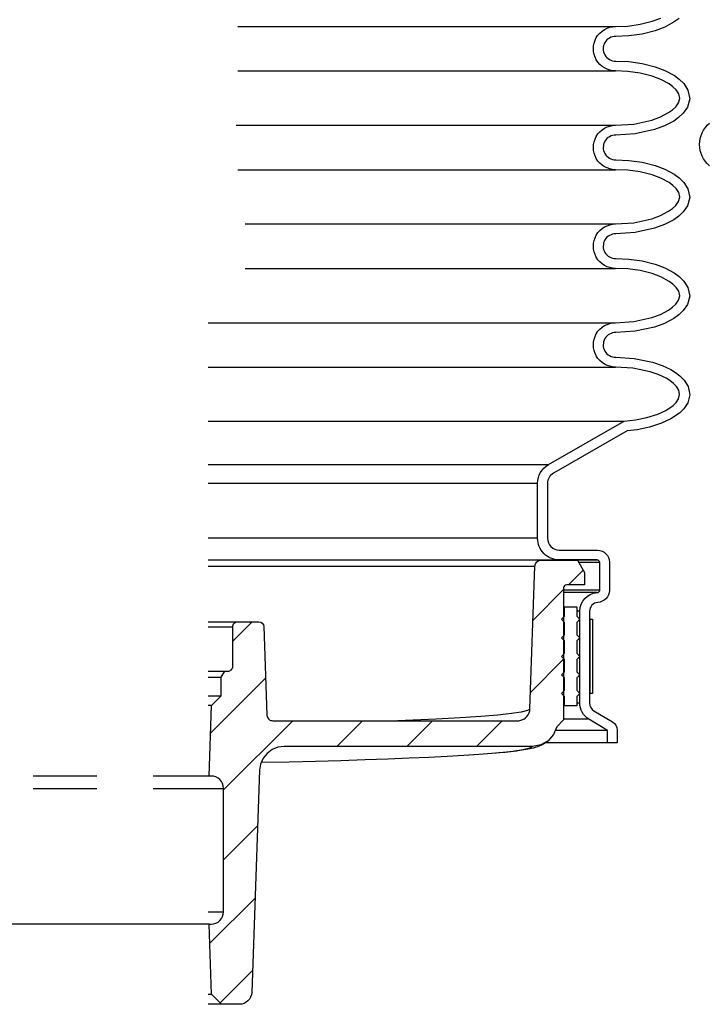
# Model space of a CAD drawing. Extents: x -285 to 5863, y 308 to 3178.
# Tile 41 of 256: x 63.7 to 70.65, y 1658.52 to 1668.49. Entities that reach past the tile are written whole.
import ezdxf

# ---------------------------------------------------------------- set-up
doc = ezdxf.new("R2010")
doc.units = 0
doc.header["$MEASUREMENT"] = 0
for name, color, linetype in [('MULTI-PORT-SHROUD', 1, 'CONTINUOUS'), ('MULTI-PORT-SPILL-BUCKET', 1, 'CONTINUOUS'), ('MULTI-PORT-SPILL-BUCKET-HATCH', 7, 'CONTINUOUS'), ('MULTI-PORT-SPILL-BUCKET-SHROUD', 1, 'CONTINUOUS')]:
    doc.layers.add(name, color=color, linetype=linetype)

msp = doc.modelspace()

# ---------------------------------------------------------------- hatches: boundary and pattern name
at = {"layer": 'MULTI-PORT-SPILL-BUCKET-HATCH', "linetype": 'Continuous'}
h = msp.add_hatch(dxfattribs=at)
h.set_pattern_fill('LINE', color=256, scale=4, angle=45, style=0)
h.set_pattern_definition([(45, (-7910.2766, 500.44744), (-0.35355339, 0.35355339), [])])
edge = h.paths.add_edge_path()
edge.add_line((69.21481, 1661.40285), (69.14456, 1661.33265))
edge.add_line((69.14456, 1661.33265), (69.11347, 1661.25329))
edge.add_line((69.11347, 1661.25329), (69.05762, 1661.18899))
edge.add_line((69.05762, 1661.18899), (68.98349, 1661.14719))
edge.add_line((68.98349, 1661.14719), (68.89958, 1661.13267))
edge.add_line((68.89958, 1661.13267), (66.38346, 1661.13267))
edge.add_line((66.38346, 1661.13267), (66.3199, 1661.12431))
edge.add_line((66.3199, 1661.12431), (66.2608, 1661.10033))
edge.add_line((66.2608, 1661.10033), (66.20971, 1661.06238))
edge.add_line((66.20971, 1661.06238), (66.17008, 1661.01263))
edge.add_line((66.17008, 1661.01263), (66.14414, 1660.95443))
edge.add_line((66.14414, 1660.95443), (66.13361, 1660.89125))
edge.add_line((66.13361, 1660.89125), (66.05502, 1658.64078))
edge.add_arc((65.9301, 1658.64514), 0.125, 270, 358, ccw=False)
edge.add_line((65.9301, 1658.52014), (65.74926, 1658.52014))
edge.add_line((65.74926, 1658.52014), (65.6464, 1658.62301))
edge.add_line((65.6464, 1658.62301), (65.62431, 1659.33265))
edge.add_line((65.62431, 1659.33265), (65.64456, 1659.33265))
edge.add_arc((65.64456, 1659.45765), 0.125, 270, 360)
edge.add_line((65.76956, 1659.45765), (65.76956, 1660.70765))
edge.add_arc((65.64456, 1660.70765), 0.125, 0, 90)
edge.add_line((65.64456, 1660.83265), (65.62431, 1660.83265))
edge.add_line((65.62431, 1660.83265), (65.6465, 1661.54554))
edge.add_line((65.6465, 1661.54554), (65.74611, 1661.64515))
edge.add_line((65.74611, 1661.64515), (65.74611, 1661.83265))
edge.add_line((65.74611, 1661.83265), (65.78219, 1661.89515))
edge.add_line((65.78219, 1661.89515), (65.81331, 1661.89515))
edge.add_arc((65.81331, 1661.94515), 0.05, 269.996427, 360.000659)
edge.add_line((65.86331, 1661.94515), (65.86331, 1662.34515))
edge.add_arc((65.91331, 1662.34515), 0.05, 89.996427, 180.000659, ccw=False)
edge.add_line((65.91331, 1662.39515), (66.12752, 1662.39515))
edge.add_arc((66.12753, 1662.34515), 0.05, 1.99832, 90.004096, ccw=False)
edge.add_line((66.17749, 1662.3469), (66.20879, 1661.45071))
edge.add_line((66.20879, 1661.45071), (66.20925, 1661.44512))
edge.add_line((66.20925, 1661.44512), (66.21022, 1661.43959))
edge.add_line((66.21022, 1661.43959), (66.21328, 1661.42995))
edge.add_line((66.21328, 1661.42995), (66.21789, 1661.42095))
edge.add_line((66.21789, 1661.42095), (66.22396, 1661.41287))
edge.add_line((66.22396, 1661.41287), (66.23129, 1661.40591))
edge.add_line((66.23129, 1661.40591), (66.23969, 1661.40029))
edge.add_line((66.23969, 1661.40029), (66.2489, 1661.39615))
edge.add_line((66.2489, 1661.39615), (66.25869, 1661.39362))
edge.add_line((66.25869, 1661.39362), (66.26875, 1661.39277))
edge.add_line((66.26875, 1661.39277), (68.74826, 1661.39277))
edge.add_line((68.74826, 1661.39277), (68.75986, 1661.39331))
edge.add_line((68.75986, 1661.39331), (68.77136, 1661.39492))
edge.add_line((68.77136, 1661.39492), (68.79166, 1661.40056))
edge.add_line((68.79166, 1661.40056), (68.81073, 1661.4095))
edge.add_line((68.81073, 1661.4095), (68.82802, 1661.42155))
edge.add_line((68.82802, 1661.42155), (68.84306, 1661.43632))
edge.add_line((68.84306, 1661.43632), (68.85539, 1661.45342))
edge.add_line((68.85539, 1661.45342), (68.8647, 1661.47233))
edge.add_line((68.8647, 1661.47233), (68.87067, 1661.49255))
edge.add_line((68.87067, 1661.49255), (68.87319, 1661.51348))
edge.add_line((68.87319, 1661.51348), (68.9237, 1662.95983))
edge.add_arc((68.98616, 1662.95765), 0.0625, 90, 178, ccw=False)
edge.add_line((68.98616, 1663.02015), (69.35364, 1663.02015))
edge.add_line((69.35364, 1663.02015), (69.42581, 1662.89515))
edge.add_line((69.42581, 1662.89515), (69.42581, 1662.77015))
edge.add_line((69.42581, 1662.77015), (69.24606, 1662.77015))
edge.add_arc((69.24606, 1662.7389), 0.03125, 90, 180)
edge.add_line((69.21481, 1662.7389), (69.21481, 1661.40285))

# ---------------------------------------------------------------- linework, layer by layer
at = {"layer": 'MULTI-PORT-SHROUD', "color": 1, "linetype": 'Continuous'}
msp.add_lwpolyline([(70.69297, 1667.01539, -0.4663069), (70.69297, 1667.44629)], format="xyb", dxfattribs=at)
at = {"layer": 'MULTI-PORT-SPILL-BUCKET', "color": 7, "linetype": 'Continuous'}
for p, q in [((69.56335, 1663.02015), (65.61331, 1663.02015)), ((65.61331, 1662.95983), (68.9237, 1662.95983)), ((65.61331, 1662.39515), (65.91331, 1662.39515)), ((65.61331, 1662.34515), (65.86331, 1662.34515)), ((65.61331, 1661.89515), (65.78219, 1661.89515)), ((65.61331, 1661.83265), (65.74611, 1661.83265)), ((65.61331, 1661.64515), (65.74611, 1661.64515)), ((65.6465, 1661.54554), (65.61331, 1661.54554)), ((64.48567, 1660.83265), (63.84022, 1660.83265)), ((65.62431, 1660.83265), (65.05633, 1660.83265)), ((63.84022, 1660.70765), (64.48567, 1660.70765)), ((65.05633, 1660.70765), (65.76956, 1660.70765)), ((65.61331, 1659.45765), (65.76956, 1659.45765)), ((65.62431, 1659.33265), (61.35231, 1659.33265)), ((65.61331, 1658.62301), (65.6464, 1658.62301)), ((65.74926, 1658.52014), (65.61331, 1658.52014))]:
    msp.add_line(p, q, dxfattribs=at)
at = {"layer": 'MULTI-PORT-SPILL-BUCKET', "color": 2, "linetype": 'Continuous'}
for p, q in [((69.22331, 1661.8264), (69.21481, 1661.8264)), ((69.22331, 1661.6389), (69.21481, 1661.6389)), ((69.14456, 1661.33265), (69.14461, 1661.33265))]:
    msp.add_line(p, q, dxfattribs=at)
at = {"layer": 'MULTI-PORT-SPILL-BUCKET', "linetype": 'Continuous'}
msp.add_lwpolyline([(69.21481, 1661.40285), (69.14456, 1661.33265), (69.11347, 1661.25329), (69.05762, 1661.18899), (68.98349, 1661.14719), (68.89958, 1661.13267), (66.38346, 1661.13267), (66.3199, 1661.12431), (66.2608, 1661.10033), (66.20971, 1661.06238), (66.17008, 1661.01263), (66.14414, 1660.95443), (66.13361, 1660.89125), (66.05502, 1658.64078, -0.4040262), (65.9301, 1658.52014), (65.74926, 1658.52014), (65.6464, 1658.62301), (65.62431, 1659.33265), (65.64456, 1659.33265, 0.4142136), (65.76956, 1659.45765), (65.76956, 1660.70765, 0.4142136), (65.64456, 1660.83265), (65.62431, 1660.83265), (65.6465, 1661.54554), (65.74611, 1661.64515), (65.74611, 1661.83265), (65.78219, 1661.89515), (65.81331, 1661.89515, 0.4142352), (65.86331, 1661.94515), (65.86331, 1662.34515, -0.4142352), (65.91331, 1662.39515), (66.12752, 1662.39515, -0.4040555), (66.17749, 1662.3469), (66.20879, 1661.45071), (66.20925, 1661.44512), (66.21022, 1661.43959), (66.21328, 1661.42995), (66.21789, 1661.42095), (66.22396, 1661.41287), (66.23129, 1661.40591), (66.23969, 1661.40029), (66.2489, 1661.39615), (66.25869, 1661.39362), (66.26875, 1661.39277), (68.74826, 1661.39277), (68.75986, 1661.39331), (68.77136, 1661.39492), (68.79166, 1661.40056), (68.81073, 1661.4095), (68.82802, 1661.42155), (68.84306, 1661.43632), (68.85539, 1661.45342), (68.8647, 1661.47233), (68.87067, 1661.49255), (68.87319, 1661.51348), (68.9237, 1662.95983, -0.4040262), (68.98616, 1663.02015), (69.35364, 1663.02015), (69.42581, 1662.89515), (69.42581, 1662.77015), (69.24606, 1662.77015, 0.4142136), (69.21481, 1662.7389), (69.21481, 1661.40285)], format="xyb", dxfattribs=at)
at = {"layer": 'MULTI-PORT-SPILL-BUCKET', "color": 2, "linetype": 'Continuous'}
msp.add_lwpolyline([(69.22331, 1661.8264), (69.19206, 1661.85765), (69.22331, 1661.8889), (69.22331, 1662.0139), (69.19206, 1662.04515), (69.22331, 1662.0764), (69.22331, 1662.2014), (69.19206, 1662.23265), (69.22331, 1662.2639), (69.22331, 1662.3889), (69.19206, 1662.42015), (69.22331, 1662.4514), (69.22331, 1662.54515), (69.34831, 1662.54515), (69.34831, 1662.4514), (69.37956, 1662.42015), (69.34831, 1662.3889), (69.34831, 1662.2639), (69.37956, 1662.23265), (69.34831, 1662.2014), (69.34831, 1662.0764), (69.37956, 1662.04515), (69.34831, 1662.0139), (69.34831, 1661.8889), (69.37956, 1661.85765), (69.34831, 1661.8264), (69.34831, 1661.7014), (69.37956, 1661.67015), (69.34831, 1661.6389), (69.34831, 1661.54515), (69.22331, 1661.54515), (69.22331, 1661.6389), (69.19206, 1661.67015), (69.22331, 1661.7014)], close=True, dxfattribs=at)
at = {"layer": 'MULTI-PORT-SPILL-BUCKET', "color": 7, "linetype": 'Continuous'}
for points in [[(68.87298, 1661.51167), (68.84823, 1661.49614), (68.78538, 1661.48077), (68.68516, 1661.46562), (68.54843, 1661.45087), (68.37524, 1661.43658), (68.16665, 1661.42278), (67.92503, 1661.40962), (67.53636, 1661.39281)], [(68.89773, 1661.1326), (68.89886, 1661.13088), (68.872, 1661.11497), (68.8055, 1661.09876), (68.7001, 1661.0828), (68.60371, 1661.07189), (68.48861, 1661.0612), (68.35522, 1661.05078), (68.20403, 1661.04066), (68.03559, 1661.03087), (67.85052, 1661.02146), (67.6495, 1661.01245), (67.43326, 1661.00389), (67.20259, 1660.9958), (66.95833, 1660.98821), (66.70138, 1660.98115), (66.43268, 1660.97465), (66.15322, 1660.96872)], [(69.05762, 1661.18899), (69.04705, 1661.1807), (69.03031, 1661.1682), (69.01488, 1661.15823), (68.9982, 1661.14887), (68.98306, 1661.14149), (68.96531, 1661.13393), (68.949, 1661.12791), (68.92734, 1661.12095), (68.90639, 1661.11521), (68.8711, 1661.10707), (68.83445, 1661.09998), (68.79312, 1661.09304), (68.74613, 1661.08654), (68.73844, 1661.08561), (68.73151, 1661.08463), (68.71536, 1661.08316), (68.7001, 1661.0828)], [(68.73151, 1661.08463), (68.70588, 1661.08149), (68.67914, 1661.07839), (68.62184, 1661.07223), (68.55848, 1661.06623), (68.53202, 1661.06397), (68.48861, 1661.0612)]]:
    msp.add_lwpolyline(points, dxfattribs=at)
at = {"layer": 'MULTI-PORT-SPILL-BUCKET-SHROUD', "color": 7, "linetype": 'Continuous'}
for p, q in [((65.91459, 1668.42545), (69.74078, 1668.42545)), ((65.91459, 1667.97545), (69.74078, 1667.97545)), ((65.89873, 1667.42545), (69.74078, 1667.42545)), ((65.91459, 1666.97545), (69.74078, 1666.97545)), ((65.98831, 1666.42545), (69.74078, 1666.42545)), ((65.98831, 1665.97545), (69.74078, 1665.97545)), ((65.61331, 1665.42545), (69.74077, 1665.42545)), ((65.61331, 1664.97545), (69.74077, 1664.97545)), ((65.61331, 1664.42811), (69.82691, 1664.42811)), ((65.61331, 1663.98789), (69.06059, 1663.98789)), ((65.61331, 1663.79821), (68.95081, 1663.79821)), ((68.95081, 1663.24108), (65.61331, 1663.24108)), ((69.58018, 1662.99733), (69.36682, 1662.99733)), ((69.58018, 1662.71608), (69.21481, 1662.71608)), ((69.55389, 1662.69103), (69.21481, 1662.69103)), ((69.22331, 1662.54515), (69.21481, 1662.54515)), ((69.37831, 1662.50391), (69.34831, 1662.50391)), ((69.22331, 1662.4514), (69.21483, 1662.4514)), ((69.22331, 1662.2639), (69.21481, 1662.2639)), ((69.22331, 1662.0764), (69.21481, 1662.0764)), ((69.22331, 1661.8889), (69.21481, 1661.8889)), ((69.22331, 1661.7014), (69.21481, 1661.7014)), ((69.47829, 1661.67015), (69.48331, 1661.67015)), ((69.22331, 1661.54515), (69.21481, 1661.54515)), ((69.37831, 1661.57251), (69.34831, 1661.57251)), ((69.46975, 1661.40795), (69.21481, 1661.40795)), ((69.65831, 1661.29546), (69.12999, 1661.29546)), ((69.65831, 1661.17015), (69.03292, 1661.17015))]:
    msp.add_line(p, q, dxfattribs=at)
at = {"layer": 'MULTI-PORT-SPILL-BUCKET-SHROUD', "linetype": 'Continuous'}
for points in [[(69.65831, 1661.29546), (69.46975, 1661.40795, -0.2641245), (69.37831, 1661.57251), (69.37831, 1662.50391, -0.3957054), (69.55389, 1662.69103, 0.3636484), (69.58018, 1662.71608), (69.58018, 1662.99733, 0.3507712), (69.55518, 1663.02233), (69.16956, 1663.02233, -0.4142136), (68.95081, 1663.24108), (68.95081, 1663.79821, -0.2685301), (69.06059, 1663.98789), (69.82691, 1664.42811), (69.94376, 1664.4402), (70.05835, 1664.46331), (70.17003, 1664.49963), (70.25021, 1664.53703), (70.32299, 1664.58697), (70.35468, 1664.61818), (70.37932, 1664.65502), (70.38992, 1664.69794), (70.38143, 1664.74141), (70.35767, 1664.77917), (70.32643, 1664.81095), (70.29132, 1664.83819), (70.25354, 1664.86173), (70.1738, 1664.89987), (70.09012, 1664.92853), (69.91722, 1664.9644), (69.74077, 1664.97545, -1.0000007), (69.74077, 1665.42545), (69.92633, 1665.43763), (70.10702, 1665.47746), (70.19498, 1665.50992), (70.27796, 1665.55386), (70.31631, 1665.58136), (70.35061, 1665.6137), (70.37815, 1665.65264), (70.39073, 1665.69766), (70.38057, 1665.74316), (70.35414, 1665.78317), (70.32035, 1665.81627), (70.28228, 1665.84425), (70.1995, 1665.88905), (70.11146, 1665.92205), (69.99012, 1665.95272), (69.86622, 1665.97002), (69.74078, 1665.97545, -1.0000007), (69.74078, 1666.42545), (69.92634, 1666.43763), (70.10703, 1666.47746), (70.19498, 1666.50992), (70.27797, 1666.55386), (70.31632, 1666.58136), (70.35061, 1666.6137), (70.37815, 1666.65264), (70.39073, 1666.69766), (70.38058, 1666.74316), (70.35414, 1666.78317), (70.32036, 1666.81627), (70.28228, 1666.84425), (70.1995, 1666.88905), (70.11147, 1666.92205), (69.99013, 1666.95272), (69.86623, 1666.97002), (69.74078, 1666.97545, -1.0000002), (69.74078, 1667.42545), (69.92592, 1667.43757), (70.10668, 1667.47735), (70.19467, 1667.50978), (70.27771, 1667.55369), (70.31608, 1667.58117), (70.35042, 1667.61349), (70.37803, 1667.6524), (70.39073, 1667.6974), (70.38068, 1667.74294), (70.35429, 1667.783), (70.32052, 1667.81613), (70.28245, 1667.84414), (70.19965, 1667.88898), (70.11159, 1667.92201), (69.99021, 1667.9527), (69.86627, 1667.97001), (69.74078, 1667.97545, -1.0000002), (69.74078, 1668.42545), (69.86623, 1668.43088), (69.99013, 1668.44818), (70.11147, 1668.47885), (70.1995, 1668.51185)], [(70.38528, 1668.50825), (70.33595, 1668.47199), (70.24105, 1668.42063), (70.14137, 1668.38326), (70.00935, 1668.34989), (69.87533, 1668.33118), (69.74263, 1668.32544, 1.0149059), (69.74263, 1668.07546), (69.87538, 1668.06971), (70.00944, 1668.05099), (70.1415, 1668.0176), (70.24122, 1667.98019), (70.33614, 1667.92878), (70.38549, 1667.89248), (70.43194, 1667.84691), (70.47435, 1667.78252), (70.49379, 1667.69442), (70.46958, 1667.60861), (70.42621, 1667.5475), (70.37975, 1667.50376), (70.33043, 1667.46845), (70.23552, 1667.41826), (70.13485, 1667.38115), (69.94001, 1667.33828), (69.74358, 1667.32542, 1.01874), (69.74263, 1667.07546), (69.87533, 1667.06972), (70.00935, 1667.05101), (70.14137, 1667.01764), (70.24105, 1666.98027), (70.33595, 1666.92891), (70.38528, 1666.89265), (70.43171, 1666.84717), (70.47417, 1666.78292), (70.4938, 1666.69493), (70.4698, 1666.60904), (70.42649, 1666.54781), (70.38004, 1666.504), (70.33074, 1666.46865), (70.23587, 1666.41842), (70.13523, 1666.38128), (69.94046, 1666.33834), (69.74358, 1666.32542, 1.0187717), (69.74263, 1666.07546), (69.87532, 1666.06972), (70.00934, 1666.05101), (70.14136, 1666.01764), (70.24104, 1665.98027), (70.33594, 1665.92891), (70.38527, 1665.89265), (70.43171, 1665.84717), (70.47416, 1665.78292), (70.4938, 1665.69493), (70.46979, 1665.60904), (70.42648, 1665.54781), (70.38004, 1665.504), (70.33074, 1665.46865), (70.23587, 1665.41842), (70.13523, 1665.38128), (69.94045, 1665.33834), (69.74357, 1665.32542, 1.0221364), (69.74344, 1665.07548), (69.93057, 1665.06376), (70.11658, 1665.02517), (70.2117, 1664.99259), (70.30171, 1664.94954), (70.34856, 1664.92035), (70.39304, 1664.88584), (70.43656, 1664.84156), (70.476, 1664.77888), (70.4923, 1664.69543), (70.4722, 1664.61401), (70.43212, 1664.55409), (70.38685, 1664.50951), (70.29997, 1664.4499), (70.20677, 1664.40642), (70.08378, 1664.36643), (69.95883, 1664.34123), (69.85832, 1664.33083), (69.11041, 1663.90118, 0.2685301), (69.05081, 1663.79821), (69.05081, 1663.24108, 0.4142136), (69.16956, 1663.12233), (69.55872, 1663.12233, -0.384095), (69.68018, 1663.00086), (69.68018, 1662.7125, -0.3805779), (69.56025, 1662.59123, 0.3957054), (69.47831, 1662.50391), (69.47831, 1661.57196, 0.2641245), (69.52145, 1661.49355), (69.70954, 1661.38134, -0.2641245), (69.75831, 1661.29901), (69.75831, 1661.17015), (69.65831, 1661.17015), (69.65831, 1661.29546)]]:
    msp.add_lwpolyline(points, format="xyb", dxfattribs=at)
at = {"layer": 'MULTI-PORT-SPILL-BUCKET-SHROUD', "color": 7, "linetype": 'Continuous'}
msp.add_lwpolyline([(69.48331, 1662.42015), (69.50831, 1662.42015), (69.50831, 1661.67015), (69.48331, 1661.67015), (69.48331, 1662.42015), (69.48205, 1662.42015), (69.47829, 1662.42015)], dxfattribs=at)

doc.saveas('drawing.dxf')
